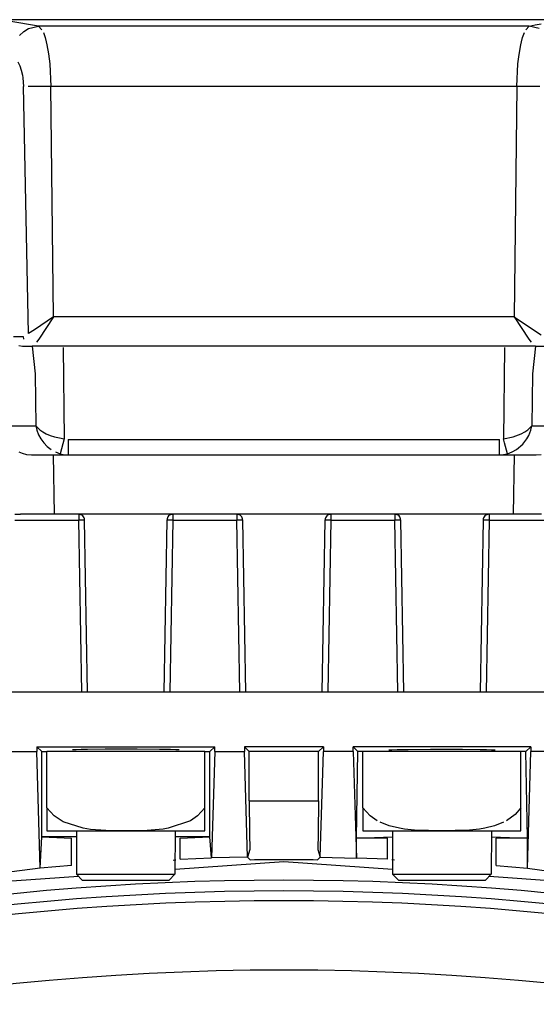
# Model space of a CAD drawing. Header units: millimetres. Extents: x -563 to -60, y -163 to 550.
# Tile 24 of 37: x -303 to -277, y 182 to 232. Entities that reach past the tile are written whole.
import ezdxf

# ---------------------------------------------------------------- set-up
doc = ezdxf.new("R2010")
doc.units = ezdxf.units.MM

# ---------------------------------------------------------------- blocks, each defined once
blk = doc.blocks.new('Stufenlinse__15', base_point=(-427.129, -85.347))
at = {"color": 7, "linetype": 'Continuous'}
blk.add_circle((-290.129, 51.653), 132.472, dxfattribs=at)
blk.add_arc((-290.129, 51.653), 137, 49.00569, 130.99431, dxfattribs=at)
at = {"color": 1, "linetype": 'Continuous'}
for radius in [136.456, 135.963]:
    blk.add_arc((-290.129, 51.653), radius, 48.91164, 131.08836, dxfattribs=at)
blk = doc.blocks.new('Kalibbriereinheit__16', base_point=(-427.129, -85.347))
blk.add_blockref('Stufenlinse__15', (-427.129, -85.347))
blk = doc.blocks.new('Elektronikeinheit_kpl___17', base_point=(-427.129, -85.347))
blk.add_blockref('Kalibbriereinheit__16', (-427.129, -85.347))
blk = doc.blocks.new('Torsicherung__27', base_point=(-311.568, 207.153))
at = {"color": 7, "linetype": 'Continuous'}
for p, q in [((-274.898, 232.153), (-305.36, 232.153)), ((-303.538, 215.683), (-303.354, 215.653)), ((-303.354, 215.653), (-302.862, 215.653)), ((-277.397, 215.653), (-302.862, 215.653)), ((-277.397, 215.653), (-276.904, 215.653)), ((-303.375, 210.236), (-303.153, 210.175)), ((-303.153, 210.175), (-302.905, 210.153)), ((-302.905, 210.153), (-301.036, 210.153)), ((-301.297, 210.176), (-301.036, 210.153)), ((-301.036, 210.153), (-279.222, 210.153)), ((-279.222, 210.153), (-279.015, 210.167)), ((-279.222, 210.153), (-277.555, 210.153)), ((-277.555, 210.153), (-277.353, 210.153)), ((-277.353, 210.153), (-277.105, 210.175)), ((-303.174, 207.153), (-303.455, 207.153)), ((-301.73, 207.153), (-303.174, 207.153)), ((-278.528, 207.153), (-301.73, 207.153)), ((-277.085, 207.153), (-278.528, 207.153))]:
    blk.add_line(p, q, dxfattribs=at)
at = {"color": 1, "linetype": 'Continuous'}
for p, q in [((-302.54, 231.823), (-304.05, 232.071)), ((-303.51, 231.358), (-303.29, 231.557)), ((-303.29, 231.557), (-303.045, 231.702)), ((-303.045, 231.702), (-302.54, 231.823)), ((-302.54, 231.823), (-302.37, 231.641)), ((-277.718, 231.823), (-302.54, 231.823)), ((-302.3, 231.498), (-302.211, 231.246)), ((-278.048, 231.246), (-277.959, 231.498)), ((-277.889, 231.641), (-277.718, 231.823)), ((-277.718, 231.823), (-277.408, 231.885)), ((-277.214, 231.702), (-277.718, 231.823)), ((-277.408, 231.885), (-277.103, 231.94)), ((-302.211, 231.246), (-302.152, 231.027)), ((-302.152, 231.027), (-302.118, 230.874)), ((-278.141, 230.874), (-278.106, 231.027)), ((-278.106, 231.027), (-278.048, 231.246)), ((-302.118, 230.874), (-302.039, 230.425)), ((-278.224, 230.393), (-278.141, 230.874)), ((-303.589, 230.014), (-303.495, 229.828)), ((-302.039, 230.425), (-301.979, 229.914)), ((-278.28, 229.914), (-278.224, 230.393)), ((-303.495, 229.828), (-303.415, 229.603)), ((-303.415, 229.603), (-303.353, 229.348)), ((-301.979, 229.914), (-301.924, 228.781)), ((-278.334, 228.781), (-278.28, 229.914)), ((-303.353, 229.348), (-303.331, 229.211)), ((-303.331, 229.211), (-303.298, 228.782)), ((-303.052, 216.287), (-303.298, 228.782)), ((-302.745, 228.776), (-303.075, 228.778)), ((-301.924, 228.781), (-302.745, 228.776)), ((-301.791, 217.126), (-301.924, 228.781)), ((-278.334, 228.781), (-301.924, 228.781)), ((-278.334, 228.781), (-278.468, 217.126)), ((-277.915, 228.778), (-278.334, 228.781)), ((-277.183, 228.778), (-277.915, 228.778)), ((-301.791, 217.126), (-302.754, 216.482)), ((-301.791, 217.126), (-302.534, 216.008)), ((-278.468, 217.126), (-301.791, 217.126)), ((-278.468, 217.126), (-277.725, 216.008)), ((-278.468, 217.126), (-277.653, 216.58)), ((-277.653, 216.58), (-277.103, 216.22)), ((-303.816, 216.144), (-303.321, 216.144)), ((-303.321, 216.144), (-303.301, 216.008)), ((-302.754, 216.482), (-303.052, 216.287)), ((-302.862, 215.653), (-302.717, 214.251)), ((-302.534, 216.008), (-302.638, 215.854)), ((-301.299, 215.581), (-301.24, 210.966)), ((-278.959, 215.581), (-279.019, 210.966)), ((-277.725, 216.008), (-277.62, 215.854)), ((-277.397, 215.653), (-277.542, 214.251)), ((-302.717, 214.251), (-302.683, 211.626)), ((-277.542, 214.251), (-277.575, 211.626)), ((-304.207, 211.626), (-302.683, 211.626)), ((-302.683, 211.626), (-302.631, 211.397)), ((-302.683, 211.626), (-302.48, 211.412)), ((-277.779, 211.412), (-277.575, 211.626)), ((-277.627, 211.397), (-277.575, 211.626)), ((-277.575, 211.626), (-276.051, 211.626)), ((-302.631, 211.397), (-302.546, 211.173)), ((-302.546, 211.173), (-302.429, 210.959)), ((-302.48, 211.412), (-302.331, 211.312)), ((-302.331, 211.312), (-302.153, 211.218)), ((-302.153, 211.218), (-301.95, 211.134)), ((-301.95, 211.134), (-301.727, 211.063)), ((-301.727, 211.063), (-301.48, 211.011)), ((-279.019, 210.966), (-278.532, 211.063)), ((-278.532, 211.063), (-278.123, 211.21)), ((-278.123, 211.21), (-277.927, 211.312)), ((-277.927, 211.312), (-277.779, 211.412)), ((-277.829, 210.959), (-277.728, 211.14)), ((-277.728, 211.14), (-277.627, 211.397)), ((-302.429, 210.959), (-302.282, 210.759)), ((-302.282, 210.759), (-302.107, 210.58)), ((-302.107, 210.58), (-301.906, 210.424)), ((-301.48, 211.011), (-301.24, 210.966)), ((-301.24, 210.966), (-301.443, 210.209)), ((-301.036, 210.939), (-301.036, 210.153)), ((-301.036, 210.939), (-279.222, 210.939)), ((-279.222, 210.153), (-279.222, 210.939)), ((-278.965, 210.765), (-279.019, 210.966)), ((-278.815, 210.209), (-278.965, 210.765)), ((-278.353, 210.424), (-278.038, 210.69)), ((-278.038, 210.69), (-277.829, 210.959)), ((-303.547, 210.314), (-303.375, 210.236)), ((-301.73, 207.153), (-301.782, 210.153)), ((-301.69, 210.299), (-301.443, 210.209)), ((-301.443, 210.209), (-301.297, 210.176)), ((-279.015, 210.167), (-278.815, 210.209)), ((-278.815, 210.209), (-278.569, 210.299)), ((-278.569, 210.299), (-278.353, 210.424)), ((-278.476, 210.153), (-278.528, 207.153))]:
    blk.add_line(p, q, dxfattribs=at)
blk = doc.blocks.new('Lagerbock__28', base_point=(-310.629, 198.153))
at = {"color": 7, "linetype": 'Continuous'}
for p, q in [((-303.747, 207.153), (-303.455, 207.153)), ((-300.059, 198.153), (-300.211, 206.858)), ((-296.047, 206.858), (-296.199, 198.153)), ((-292.059, 198.153), (-292.211, 206.858)), ((-288.047, 206.858), (-288.199, 198.153)), ((-284.059, 198.153), (-284.211, 206.858)), ((-280.047, 206.858), (-280.199, 198.153))]:
    blk.add_line(p, q, dxfattribs=at)
at = {"color": 1, "linetype": 'Continuous'}
for p, q in [((-300.511, 207.153), (-300.511, 206.858)), ((-295.747, 207.153), (-295.747, 206.858)), ((-292.511, 207.153), (-292.511, 206.858)), ((-287.747, 207.153), (-287.747, 206.858)), ((-284.511, 207.153), (-284.511, 206.858)), ((-279.747, 207.153), (-279.747, 206.858)), ((-303.747, 206.858), (-300.511, 206.858)), ((-300.359, 198.153), (-300.511, 206.858)), ((-295.747, 206.858), (-295.899, 198.153)), ((-295.747, 206.858), (-292.511, 206.858)), ((-292.359, 198.153), (-292.511, 206.858)), ((-287.747, 206.858), (-287.899, 198.153)), ((-287.747, 206.858), (-284.511, 206.858)), ((-284.359, 198.153), (-284.511, 206.858)), ((-279.747, 206.858), (-279.899, 198.153)), ((-279.747, 206.858), (-276.511, 206.858))]:
    blk.add_line(p, q, dxfattribs=at)
at = {"color": 7, "linetype": 'Continuous'}
for centre, start, end in [((-300.509, 206.855), 0.4978, 90.5022), ((-295.75, 206.855), 89.4978, 179.5022), ((-292.509, 206.855), 0.4978, 90.5022), ((-287.75, 206.855), 89.4978, 179.5022), ((-284.509, 206.855), 0.4978, 90.5022), ((-279.75, 206.855), 89.4978, 179.5022)]:
    blk.add_arc(centre, 0.297, start, end, dxfattribs=at)
at = {"color": 1, "linetype": 'Continuous'}
for points in [[(-300.211, 206.858), (-300.22, 206.858), (-300.283, 206.859), (-300.424, 206.859), (-300.511, 206.858)], [(-295.747, 206.858), (-295.834, 206.859), (-295.975, 206.859), (-296.038, 206.858), (-296.047, 206.858)], [(-292.211, 206.858), (-292.22, 206.858), (-292.283, 206.859), (-292.424, 206.859), (-292.511, 206.858)], [(-287.747, 206.858), (-287.834, 206.859), (-287.975, 206.859), (-288.038, 206.858), (-288.047, 206.858)], [(-284.211, 206.858), (-284.22, 206.858), (-284.283, 206.859), (-284.424, 206.859), (-284.511, 206.858)], [(-279.747, 206.858), (-279.834, 206.859), (-279.975, 206.859), (-280.038, 206.858), (-280.047, 206.858)]]:
    blk.add_spline(points, degree=3, dxfattribs=at)
blk = doc.blocks.new('Zylinderschraube-H7984-M5x12-8_8-TX25_2__29', base_point=(-284.629, 188.653))
at = {"color": 7, "linetype": 'Continuous'}
for p, q in [((-284.629, 191.153), (-284.629, 188.953)), ((-279.629, 191.153), (-279.644, 188.953)), ((-284.329, 188.653), (-284.629, 188.953)), ((-284.629, 188.953), (-282.563, 188.953)), ((-284.329, 188.653), (-282.718, 188.653)), ((-282.718, 188.653), (-279.929, 188.653)), ((-282.563, 188.953), (-279.644, 188.953)), ((-279.929, 188.653), (-279.644, 188.953))]:
    blk.add_line(p, q, dxfattribs=at)
blk = doc.blocks.new('Zylinderschraube-H7984-M5x12-8_8-TX25_1__30', base_point=(-300.629, 188.653))
at = {"color": 7, "linetype": 'Continuous'}
for p, q in [((-300.629, 191.153), (-300.629, 188.953)), ((-295.629, 191.153), (-295.644, 188.953)), ((-300.329, 188.653), (-300.629, 188.953)), ((-300.629, 188.953), (-298.563, 188.953)), ((-300.329, 188.653), (-298.718, 188.653)), ((-298.718, 188.653), (-295.929, 188.653)), ((-298.563, 188.953), (-295.644, 188.953)), ((-295.929, 188.653), (-295.644, 188.953))]:
    blk.add_line(p, q, dxfattribs=at)
blk = doc.blocks.new('Torsicherung_EZ_kpl__31', base_point=(-311.568, 188.653))
for name, p in [('Torsicherung__27', (-311.568, 207.153)), ('Lagerbock__28', (-310.629, 198.153)), ('Zylinderschraube-H7984-M5x12-8_8-TX25_1__30', (-300.629, 188.653)), ('Zylinderschraube-H7984-M5x12-8_8-TX25_2__29', (-284.629, 188.653))]:
    blk.add_blockref(name, p)
blk = doc.blocks.new('Linsengehaeuse__52', base_point=(-448.248, -106.466))
at = {"color": 7, "linetype": 'Continuous'}
for p, q in [((-267.629, 198.153), (-312.629, 198.153)), ((-304.17, 195.153), (-302.628, 195.153)), ((-302.628, 195.401), (-302.379, 195.153)), ((-302.628, 195.401), (-302.628, 195.153)), ((-302.628, 195.401), (-293.63, 195.401)), ((-302.453, 189.259), (-302.628, 195.153)), ((-302.379, 195.153), (-302.129, 195.153)), ((-302.379, 190.853), (-302.379, 195.153)), ((-300.638, 195.247), (-300.823, 195.237)), ((-300.39, 195.254), (-300.638, 195.247)), ((-300.067, 195.261), (-300.39, 195.254)), ((-299.17, 195.271), (-300.067, 195.261)), ((-297.547, 195.274), (-299.17, 195.271)), ((-296.424, 195.264), (-297.547, 195.274)), ((-295.868, 195.254), (-296.424, 195.264)), ((-295.588, 195.245), (-295.868, 195.254)), ((-295.435, 195.237), (-295.588, 195.245)), ((-294.129, 195.153), (-293.879, 195.153)), ((-293.879, 195.153), (-293.63, 195.401)), ((-293.879, 190.853), (-293.879, 195.153)), ((-293.63, 195.153), (-293.789, 189.777)), ((-293.63, 195.153), (-293.63, 195.401)), ((-293.63, 195.153), (-292.128, 195.153)), ((-292.128, 195.401), (-292.128, 195.153)), ((-288.13, 195.401), (-292.128, 195.401)), ((-292.128, 195.401), (-291.879, 195.153)), ((-291.971, 189.815), (-292.128, 195.153)), ((-288.379, 195.153), (-291.879, 195.153)), ((-291.879, 192.673), (-291.879, 195.153)), ((-288.13, 195.401), (-288.379, 195.153)), ((-288.379, 192.673), (-288.379, 195.153)), ((-288.288, 189.815), (-288.13, 195.153)), ((-288.13, 195.401), (-288.13, 195.153)), ((-286.628, 195.153), (-288.13, 195.153)), ((-286.628, 195.153), (-286.628, 195.401)), ((-277.63, 195.401), (-286.628, 195.401)), ((-286.379, 195.153), (-286.628, 195.401)), ((-286.628, 195.153), (-286.453, 189.761)), ((-286.453, 190.778), (-286.379, 195.153)), ((-286.129, 195.153), (-286.379, 195.153)), ((-284.823, 195.237), (-284.671, 195.245)), ((-284.671, 195.245), (-284.39, 195.254)), ((-284.39, 195.254), (-283.834, 195.264)), ((-283.834, 195.264), (-282.711, 195.274)), ((-282.711, 195.274), (-281.089, 195.271)), ((-281.089, 195.271), (-280.191, 195.261)), ((-280.191, 195.261), (-279.868, 195.254)), ((-279.868, 195.254), (-279.62, 195.247)), ((-279.62, 195.247), (-279.435, 195.237)), ((-277.879, 195.153), (-278.129, 195.153)), ((-277.63, 195.401), (-277.879, 195.153)), ((-277.805, 190.778), (-277.879, 195.153)), ((-277.805, 189.259), (-277.63, 195.153)), ((-277.63, 195.401), (-277.63, 195.153)), ((-276.089, 195.153), (-277.63, 195.153)), ((-291.879, 192.673), (-291.871, 191.024)), ((-288.379, 192.673), (-288.388, 191.024)), ((-302.453, 189.259), (-302.379, 190.853)), ((-302.379, 190.853), (-300.879, 190.778)), ((-300.629, 190.853), (-302.379, 190.853)), ((-300.879, 189.391), (-300.879, 190.778)), ((-293.879, 190.853), (-295.629, 190.853)), ((-295.379, 190.778), (-293.879, 190.853)), ((-295.379, 189.71), (-295.379, 190.778)), ((-293.789, 189.777), (-293.879, 190.853)), ((-291.871, 191.024), (-291.856, 190.198)), ((-288.388, 191.024), (-288.402, 190.198)), ((-286.453, 190.778), (-284.629, 190.853)), ((-284.879, 190.778), (-286.453, 190.778)), ((-286.453, 189.761), (-286.453, 190.778)), ((-284.879, 189.71), (-284.879, 190.778)), ((-279.629, 190.853), (-277.805, 190.778)), ((-277.805, 190.778), (-279.379, 190.778)), ((-279.379, 189.391), (-279.379, 190.778)), ((-277.805, 189.259), (-277.805, 190.778)), ((-291.856, 190.198), (-291.971, 189.815)), ((-288.402, 190.198), (-288.288, 189.815)), ((-295.727, 189.673), (-295.588, 189.683)), ((-295.379, 189.71), (-293.789, 189.777)), ((-291.971, 189.815), (-293.789, 189.777)), ((-291.971, 189.815), (-291.828, 189.674)), ((-291.971, 189.815), (-291.828, 189.674)), ((-288.288, 189.815), (-288.431, 189.674)), ((-288.288, 189.815), (-288.431, 189.674)), ((-288.288, 189.815), (-286.453, 189.761)), ((-284.879, 189.71), (-286.453, 189.761)), ((-284.531, 189.673), (-284.67, 189.683)), ((-302.453, 189.259), (-304.413, 189)), ((-300.879, 189.391), (-302.453, 189.259)), ((-290.129, 189.583), (-295.629, 189.189)), ((-284.629, 189.189), (-290.129, 189.583)), ((-279.379, 189.391), (-277.805, 189.259)), ((-277.805, 189.259), (-275.845, 189)), ((-300.516, 188.84), (-309.759, 188.179)), ((-270.5, 188.179), (-279.742, 188.84))]:
    blk.add_line(p, q, dxfattribs=at)
at = {"color": 1, "linetype": 'Continuous'}
blk.add_line((-291.879, 192.673), (-288.379, 192.673), dxfattribs=at)
blk.add_arc((-290.129, 51.653), 138.031, 89.29493, 90.70507, dxfattribs=at)
blk = doc.blocks.new('Vierkantmutter-M5-A2_3__53', base_point=(-286.129, 191.153))
at = {"color": 7, "linetype": 'Continuous'}
for p, q in [((-278.129, 195.153), (-286.129, 195.153)), ((-286.129, 192.317), (-286.129, 195.153)), ((-278.129, 192.317), (-278.129, 195.153)), ((-285.755, 191.902), (-286.129, 192.317)), ((-286.129, 192.317), (-286.129, 191.153)), ((-278.129, 192.317), (-278.431, 191.967)), ((-278.129, 191.153), (-278.129, 192.317)), ((-285.399, 191.656), (-285.755, 191.902)), ((-278.431, 191.967), (-278.859, 191.656)), ((-286.129, 191.153), (-282.129, 191.153)), ((-284.793, 191.399), (-285.252, 191.579)), ((-284.28, 191.276), (-284.793, 191.399)), ((-284.028, 191.236), (-284.28, 191.276)), ((-283.523, 191.187), (-284.028, 191.236)), ((-283.207, 191.17), (-283.523, 191.187)), ((-282.806, 191.158), (-283.207, 191.17)), ((-282.436, 191.154), (-282.806, 191.158)), ((-282.129, 191.153), (-282.436, 191.154)), ((-281.823, 191.154), (-282.129, 191.153)), ((-282.129, 191.153), (-278.129, 191.153)), ((-281.452, 191.158), (-281.823, 191.154)), ((-281.051, 191.17), (-281.452, 191.158)), ((-280.736, 191.187), (-281.051, 191.17)), ((-280.23, 191.236), (-280.736, 191.187)), ((-279.962, 191.279), (-280.23, 191.236)), ((-279.465, 191.399), (-279.962, 191.279)), ((-279.006, 191.579), (-279.465, 191.399))]:
    blk.add_line(p, q, dxfattribs=at)
blk = doc.blocks.new('Vierkantmutter-M5-A2_6__54', base_point=(-302.129, 191.153))
at = {"color": 7, "linetype": 'Continuous'}
for p, q in [((-294.129, 195.153), (-302.129, 195.153)), ((-302.129, 192.317), (-302.129, 195.153)), ((-294.129, 192.317), (-294.129, 195.153)), ((-301.755, 191.902), (-302.129, 192.317)), ((-302.129, 192.317), (-302.129, 191.153)), ((-294.129, 192.317), (-294.504, 191.902)), ((-294.129, 191.153), (-294.129, 192.317)), ((-301.305, 191.605), (-301.755, 191.902)), ((-294.859, 191.656), (-295.978, 191.276)), ((-294.504, 191.902), (-294.859, 191.656)), ((-302.129, 191.153), (-298.129, 191.153)), ((-300.28, 191.276), (-301.305, 191.605)), ((-299.908, 191.222), (-300.28, 191.276)), ((-299.145, 191.167), (-299.908, 191.222)), ((-298.468, 191.154), (-299.145, 191.167)), ((-298.129, 191.153), (-298.468, 191.154)), ((-297.791, 191.154), (-298.129, 191.153)), ((-298.129, 191.153), (-294.129, 191.153)), ((-297.051, 191.17), (-297.791, 191.154)), ((-296.23, 191.236), (-297.051, 191.17)), ((-295.978, 191.276), (-296.23, 191.236))]:
    blk.add_line(p, q, dxfattribs=at)
blk = doc.blocks.new('Linsengehaeuse_kpl___56', base_point=(-469.229, -134.44))
for name, p in [('Torsicherung_EZ_kpl__31', (-311.568, 188.653)), ('Linsengehaeuse__52', (-448.248, -106.466)), ('Vierkantmutter-M5-A2_6__54', (-302.129, 191.153)), ('Vierkantmutter-M5-A2_3__53', (-286.129, 191.153))]:
    blk.add_blockref(name, p)
blk = doc.blocks.new('Zylinderschraube-H7984-M5x12-8_8-TX25_2__57', base_point=(-284.629, 188.653))
at = {"color": 7, "linetype": 'Continuous'}
for p, q in [((-284.629, 191.153), (-284.629, 188.953)), ((-279.629, 191.153), (-279.644, 188.953)), ((-284.329, 188.653), (-284.629, 188.953)), ((-284.629, 188.953), (-282.563, 188.953)), ((-284.329, 188.653), (-282.718, 188.653)), ((-282.718, 188.653), (-279.929, 188.653)), ((-282.563, 188.953), (-279.644, 188.953)), ((-279.929, 188.653), (-279.644, 188.953))]:
    blk.add_line(p, q, dxfattribs=at)
blk = doc.blocks.new('Zylinderschraube-H7984-M5x12-8_8-TX25_1__58', base_point=(-300.629, 188.653))
at = {"color": 7, "linetype": 'Continuous'}
for p, q in [((-300.629, 191.153), (-300.629, 188.953)), ((-295.629, 191.153), (-295.644, 188.953)), ((-300.329, 188.653), (-300.629, 188.953)), ((-300.629, 188.953), (-298.563, 188.953)), ((-300.329, 188.653), (-298.718, 188.653)), ((-298.718, 188.653), (-295.929, 188.653)), ((-298.563, 188.953), (-295.644, 188.953)), ((-295.929, 188.653), (-295.644, 188.953))]:
    blk.add_line(p, q, dxfattribs=at)
blk = doc.blocks.new('Lagerbock__59', base_point=(-310.629, 198.153))
at = {"color": 7, "linetype": 'Continuous'}
for p, q in [((-303.747, 207.153), (-303.455, 207.153)), ((-300.059, 198.153), (-300.211, 206.858)), ((-296.047, 206.858), (-296.199, 198.153)), ((-292.059, 198.153), (-292.211, 206.858)), ((-288.047, 206.858), (-288.199, 198.153)), ((-284.059, 198.153), (-284.211, 206.858)), ((-280.047, 206.858), (-280.199, 198.153))]:
    blk.add_line(p, q, dxfattribs=at)
at = {"color": 1, "linetype": 'Continuous'}
for p, q in [((-300.511, 207.153), (-300.511, 206.858)), ((-295.747, 207.153), (-295.747, 206.858)), ((-292.511, 207.153), (-292.511, 206.858)), ((-287.747, 207.153), (-287.747, 206.858)), ((-284.511, 207.153), (-284.511, 206.858)), ((-279.747, 207.153), (-279.747, 206.858)), ((-303.747, 206.858), (-300.511, 206.858)), ((-300.359, 198.153), (-300.511, 206.858)), ((-295.747, 206.858), (-295.899, 198.153)), ((-295.747, 206.858), (-292.511, 206.858)), ((-292.359, 198.153), (-292.511, 206.858)), ((-287.747, 206.858), (-287.899, 198.153)), ((-287.747, 206.858), (-284.511, 206.858)), ((-284.359, 198.153), (-284.511, 206.858)), ((-279.747, 206.858), (-279.899, 198.153)), ((-279.747, 206.858), (-276.511, 206.858))]:
    blk.add_line(p, q, dxfattribs=at)
at = {"color": 7, "linetype": 'Continuous'}
for centre, start, end in [((-300.509, 206.855), 0.4978, 90.5022), ((-295.75, 206.855), 89.4978, 179.5022), ((-292.509, 206.855), 0.4978, 90.5022), ((-287.75, 206.855), 89.4978, 179.5022), ((-284.509, 206.855), 0.4978, 90.5022), ((-279.75, 206.855), 89.4978, 179.5022)]:
    blk.add_arc(centre, 0.297, start, end, dxfattribs=at)
at = {"color": 1, "linetype": 'Continuous'}
for points in [[(-300.211, 206.858), (-300.22, 206.858), (-300.283, 206.859), (-300.424, 206.859), (-300.511, 206.858)], [(-295.747, 206.858), (-295.834, 206.859), (-295.975, 206.859), (-296.038, 206.858), (-296.047, 206.858)], [(-292.211, 206.858), (-292.22, 206.858), (-292.283, 206.859), (-292.424, 206.859), (-292.511, 206.858)], [(-287.747, 206.858), (-287.834, 206.859), (-287.975, 206.859), (-288.038, 206.858), (-288.047, 206.858)], [(-284.211, 206.858), (-284.22, 206.858), (-284.283, 206.859), (-284.424, 206.859), (-284.511, 206.858)], [(-279.747, 206.858), (-279.834, 206.859), (-279.975, 206.859), (-280.038, 206.858), (-280.047, 206.858)]]:
    blk.add_spline(points, degree=3, dxfattribs=at)
blk = doc.blocks.new('Torsicherung__60', base_point=(-311.568, 207.153))
at = {"color": 7, "linetype": 'Continuous'}
for p, q in [((-274.898, 232.153), (-305.36, 232.153)), ((-303.538, 215.683), (-303.354, 215.653)), ((-303.354, 215.653), (-302.862, 215.653)), ((-277.397, 215.653), (-302.862, 215.653)), ((-277.397, 215.653), (-276.904, 215.653)), ((-303.375, 210.236), (-303.153, 210.175)), ((-303.153, 210.175), (-302.905, 210.153)), ((-302.905, 210.153), (-301.036, 210.153)), ((-301.297, 210.176), (-301.036, 210.153)), ((-301.036, 210.153), (-279.222, 210.153)), ((-279.222, 210.153), (-279.015, 210.167)), ((-279.222, 210.153), (-277.555, 210.153)), ((-277.555, 210.153), (-277.353, 210.153)), ((-277.353, 210.153), (-277.105, 210.175)), ((-303.174, 207.153), (-303.455, 207.153)), ((-301.73, 207.153), (-303.174, 207.153)), ((-278.528, 207.153), (-301.73, 207.153)), ((-277.085, 207.153), (-278.528, 207.153))]:
    blk.add_line(p, q, dxfattribs=at)
at = {"color": 1, "linetype": 'Continuous'}
for p, q in [((-302.54, 231.823), (-304.05, 232.071)), ((-303.51, 231.358), (-303.29, 231.557)), ((-303.29, 231.557), (-303.045, 231.702)), ((-303.045, 231.702), (-302.54, 231.823)), ((-302.54, 231.823), (-302.37, 231.641)), ((-277.718, 231.823), (-302.54, 231.823)), ((-302.3, 231.498), (-302.211, 231.246)), ((-278.048, 231.246), (-277.959, 231.498)), ((-277.889, 231.641), (-277.718, 231.823)), ((-277.718, 231.823), (-277.408, 231.885)), ((-277.214, 231.702), (-277.718, 231.823)), ((-277.408, 231.885), (-277.103, 231.94)), ((-302.211, 231.246), (-302.152, 231.027)), ((-302.152, 231.027), (-302.118, 230.874)), ((-278.141, 230.874), (-278.106, 231.027)), ((-278.106, 231.027), (-278.048, 231.246)), ((-302.118, 230.874), (-302.039, 230.425)), ((-278.224, 230.393), (-278.141, 230.874)), ((-303.589, 230.014), (-303.495, 229.828)), ((-302.039, 230.425), (-301.979, 229.914)), ((-278.28, 229.914), (-278.224, 230.393)), ((-303.495, 229.828), (-303.415, 229.603)), ((-303.415, 229.603), (-303.353, 229.348)), ((-301.979, 229.914), (-301.924, 228.781)), ((-278.334, 228.781), (-278.28, 229.914)), ((-303.353, 229.348), (-303.331, 229.211)), ((-303.331, 229.211), (-303.298, 228.782)), ((-303.052, 216.287), (-303.298, 228.782)), ((-302.745, 228.776), (-303.075, 228.778)), ((-301.924, 228.781), (-302.745, 228.776)), ((-301.791, 217.126), (-301.924, 228.781)), ((-278.334, 228.781), (-301.924, 228.781)), ((-278.334, 228.781), (-278.468, 217.126)), ((-277.915, 228.778), (-278.334, 228.781)), ((-277.183, 228.778), (-277.915, 228.778)), ((-301.791, 217.126), (-302.754, 216.482)), ((-301.791, 217.126), (-302.534, 216.008)), ((-278.468, 217.126), (-301.791, 217.126)), ((-278.468, 217.126), (-277.725, 216.008)), ((-278.468, 217.126), (-277.653, 216.58)), ((-277.653, 216.58), (-277.103, 216.22)), ((-303.816, 216.144), (-303.321, 216.144)), ((-303.321, 216.144), (-303.301, 216.008)), ((-302.754, 216.482), (-303.052, 216.287)), ((-302.862, 215.653), (-302.717, 214.251)), ((-302.534, 216.008), (-302.638, 215.854)), ((-301.299, 215.581), (-301.24, 210.966)), ((-278.959, 215.581), (-279.019, 210.966)), ((-277.725, 216.008), (-277.62, 215.854)), ((-277.397, 215.653), (-277.542, 214.251)), ((-302.717, 214.251), (-302.683, 211.626)), ((-277.542, 214.251), (-277.575, 211.626)), ((-304.207, 211.626), (-302.683, 211.626)), ((-302.683, 211.626), (-302.631, 211.397)), ((-302.683, 211.626), (-302.48, 211.412)), ((-277.779, 211.412), (-277.575, 211.626)), ((-277.627, 211.397), (-277.575, 211.626)), ((-277.575, 211.626), (-276.051, 211.626)), ((-302.631, 211.397), (-302.546, 211.173)), ((-302.546, 211.173), (-302.429, 210.959)), ((-302.48, 211.412), (-302.331, 211.312)), ((-302.331, 211.312), (-302.153, 211.218)), ((-302.153, 211.218), (-301.95, 211.134)), ((-301.95, 211.134), (-301.727, 211.063)), ((-301.727, 211.063), (-301.48, 211.011)), ((-279.019, 210.966), (-278.532, 211.063)), ((-278.532, 211.063), (-278.123, 211.21)), ((-278.123, 211.21), (-277.927, 211.312)), ((-277.927, 211.312), (-277.779, 211.412)), ((-277.829, 210.959), (-277.728, 211.14)), ((-277.728, 211.14), (-277.627, 211.397)), ((-302.429, 210.959), (-302.282, 210.759)), ((-302.282, 210.759), (-302.107, 210.58)), ((-302.107, 210.58), (-301.906, 210.424)), ((-301.48, 211.011), (-301.24, 210.966)), ((-301.24, 210.966), (-301.443, 210.209)), ((-301.036, 210.939), (-301.036, 210.153)), ((-301.036, 210.939), (-279.222, 210.939)), ((-279.222, 210.153), (-279.222, 210.939)), ((-278.965, 210.765), (-279.019, 210.966)), ((-278.815, 210.209), (-278.965, 210.765)), ((-278.353, 210.424), (-278.038, 210.69)), ((-278.038, 210.69), (-277.829, 210.959)), ((-303.547, 210.314), (-303.375, 210.236)), ((-301.73, 207.153), (-301.782, 210.153)), ((-301.69, 210.299), (-301.443, 210.209)), ((-301.443, 210.209), (-301.297, 210.176)), ((-279.015, 210.167), (-278.815, 210.209)), ((-278.815, 210.209), (-278.569, 210.299)), ((-278.569, 210.299), (-278.353, 210.424)), ((-278.476, 210.153), (-278.528, 207.153))]:
    blk.add_line(p, q, dxfattribs=at)
blk = doc.blocks.new('Torsicherung_EZ_kpl__61', base_point=(-311.568, 188.653))
for name, p in [('Torsicherung__60', (-311.568, 207.153)), ('Lagerbock__59', (-310.629, 198.153)), ('Zylinderschraube-H7984-M5x12-8_8-TX25_1__58', (-300.629, 188.653)), ('Zylinderschraube-H7984-M5x12-8_8-TX25_2__57', (-284.629, 188.653))]:
    blk.add_blockref(name, p)
blk = doc.blocks.new('Vierkantmutter-M5-A2_3__78', base_point=(-286.129, 191.153))
at = {"color": 7, "linetype": 'Continuous'}
for p, q in [((-278.129, 195.153), (-286.129, 195.153)), ((-286.129, 192.317), (-286.129, 195.153)), ((-278.129, 192.317), (-278.129, 195.153)), ((-285.755, 191.902), (-286.129, 192.317)), ((-286.129, 192.317), (-286.129, 191.153)), ((-278.129, 192.317), (-278.431, 191.967)), ((-278.129, 191.153), (-278.129, 192.317)), ((-285.399, 191.656), (-285.755, 191.902)), ((-278.431, 191.967), (-278.859, 191.656)), ((-286.129, 191.153), (-282.129, 191.153)), ((-284.793, 191.399), (-285.252, 191.579)), ((-284.28, 191.276), (-284.793, 191.399)), ((-284.028, 191.236), (-284.28, 191.276)), ((-283.523, 191.187), (-284.028, 191.236)), ((-283.207, 191.17), (-283.523, 191.187)), ((-282.806, 191.158), (-283.207, 191.17)), ((-282.436, 191.154), (-282.806, 191.158)), ((-282.129, 191.153), (-282.436, 191.154)), ((-281.823, 191.154), (-282.129, 191.153)), ((-282.129, 191.153), (-278.129, 191.153)), ((-281.452, 191.158), (-281.823, 191.154)), ((-281.051, 191.17), (-281.452, 191.158)), ((-280.736, 191.187), (-281.051, 191.17)), ((-280.23, 191.236), (-280.736, 191.187)), ((-279.962, 191.279), (-280.23, 191.236)), ((-279.465, 191.399), (-279.962, 191.279)), ((-279.006, 191.579), (-279.465, 191.399))]:
    blk.add_line(p, q, dxfattribs=at)
blk = doc.blocks.new('Linsengehaeuse__79', base_point=(-448.248, -106.466))
at = {"color": 7, "linetype": 'Continuous'}
for p, q in [((-267.629, 198.153), (-312.629, 198.153)), ((-304.17, 195.153), (-302.628, 195.153)), ((-302.628, 195.401), (-302.379, 195.153)), ((-302.628, 195.401), (-302.628, 195.153)), ((-302.628, 195.401), (-293.63, 195.401)), ((-302.453, 189.259), (-302.628, 195.153)), ((-302.379, 195.153), (-302.129, 195.153)), ((-302.379, 190.853), (-302.379, 195.153)), ((-300.638, 195.247), (-300.823, 195.237)), ((-300.39, 195.254), (-300.638, 195.247)), ((-300.067, 195.261), (-300.39, 195.254)), ((-299.17, 195.271), (-300.067, 195.261)), ((-297.547, 195.274), (-299.17, 195.271)), ((-296.424, 195.264), (-297.547, 195.274)), ((-295.868, 195.254), (-296.424, 195.264)), ((-295.588, 195.245), (-295.868, 195.254)), ((-295.435, 195.237), (-295.588, 195.245)), ((-294.129, 195.153), (-293.879, 195.153)), ((-293.879, 195.153), (-293.63, 195.401)), ((-293.879, 190.853), (-293.879, 195.153)), ((-293.63, 195.153), (-293.789, 189.777)), ((-293.63, 195.153), (-293.63, 195.401)), ((-293.63, 195.153), (-292.128, 195.153)), ((-292.128, 195.401), (-292.128, 195.153)), ((-288.13, 195.401), (-292.128, 195.401)), ((-292.128, 195.401), (-291.879, 195.153)), ((-291.971, 189.815), (-292.128, 195.153)), ((-288.379, 195.153), (-291.879, 195.153)), ((-291.879, 192.673), (-291.879, 195.153)), ((-288.13, 195.401), (-288.379, 195.153)), ((-288.379, 192.673), (-288.379, 195.153)), ((-288.288, 189.815), (-288.13, 195.153)), ((-288.13, 195.401), (-288.13, 195.153)), ((-286.628, 195.153), (-288.13, 195.153)), ((-286.628, 195.153), (-286.628, 195.401)), ((-277.63, 195.401), (-286.628, 195.401)), ((-286.379, 195.153), (-286.628, 195.401)), ((-286.628, 195.153), (-286.453, 189.761)), ((-286.453, 190.778), (-286.379, 195.153)), ((-286.129, 195.153), (-286.379, 195.153)), ((-284.823, 195.237), (-284.671, 195.245)), ((-284.671, 195.245), (-284.39, 195.254)), ((-284.39, 195.254), (-283.834, 195.264)), ((-283.834, 195.264), (-282.711, 195.274)), ((-282.711, 195.274), (-281.089, 195.271)), ((-281.089, 195.271), (-280.191, 195.261)), ((-280.191, 195.261), (-279.868, 195.254)), ((-279.868, 195.254), (-279.62, 195.247)), ((-279.62, 195.247), (-279.435, 195.237)), ((-277.879, 195.153), (-278.129, 195.153)), ((-277.63, 195.401), (-277.879, 195.153)), ((-277.805, 190.778), (-277.879, 195.153)), ((-277.805, 189.259), (-277.63, 195.153)), ((-277.63, 195.401), (-277.63, 195.153)), ((-276.089, 195.153), (-277.63, 195.153)), ((-291.879, 192.673), (-291.871, 191.024)), ((-288.379, 192.673), (-288.388, 191.024)), ((-302.453, 189.259), (-302.379, 190.853)), ((-302.379, 190.853), (-300.879, 190.778)), ((-300.629, 190.853), (-302.379, 190.853)), ((-300.879, 189.391), (-300.879, 190.778)), ((-293.879, 190.853), (-295.629, 190.853)), ((-295.379, 190.778), (-293.879, 190.853)), ((-295.379, 189.71), (-295.379, 190.778)), ((-293.789, 189.777), (-293.879, 190.853)), ((-291.871, 191.024), (-291.856, 190.198)), ((-288.388, 191.024), (-288.402, 190.198)), ((-286.453, 190.778), (-284.629, 190.853)), ((-284.879, 190.778), (-286.453, 190.778)), ((-286.453, 189.761), (-286.453, 190.778)), ((-284.879, 189.71), (-284.879, 190.778)), ((-279.629, 190.853), (-277.805, 190.778)), ((-277.805, 190.778), (-279.379, 190.778)), ((-279.379, 189.391), (-279.379, 190.778)), ((-277.805, 189.259), (-277.805, 190.778)), ((-291.856, 190.198), (-291.971, 189.815)), ((-288.402, 190.198), (-288.288, 189.815)), ((-295.727, 189.673), (-295.588, 189.683)), ((-295.379, 189.71), (-293.789, 189.777)), ((-291.971, 189.815), (-293.789, 189.777)), ((-291.971, 189.815), (-291.828, 189.674)), ((-291.971, 189.815), (-291.828, 189.674)), ((-288.288, 189.815), (-288.431, 189.674)), ((-288.288, 189.815), (-288.431, 189.674)), ((-288.288, 189.815), (-286.453, 189.761)), ((-284.879, 189.71), (-286.453, 189.761)), ((-284.531, 189.673), (-284.67, 189.683)), ((-302.453, 189.259), (-304.413, 189)), ((-300.879, 189.391), (-302.453, 189.259)), ((-290.129, 189.583), (-295.629, 189.189)), ((-284.629, 189.189), (-290.129, 189.583)), ((-279.379, 189.391), (-277.805, 189.259)), ((-277.805, 189.259), (-275.845, 189)), ((-300.516, 188.84), (-309.759, 188.179)), ((-270.5, 188.179), (-279.742, 188.84))]:
    blk.add_line(p, q, dxfattribs=at)
at = {"color": 1, "linetype": 'Continuous'}
blk.add_line((-291.879, 192.673), (-288.379, 192.673), dxfattribs=at)
blk.add_arc((-290.129, 51.653), 138.031, 89.29493, 90.70507, dxfattribs=at)
blk = doc.blocks.new('Vierkantmutter-M5-A2_6__84', base_point=(-302.129, 191.153))
at = {"color": 7, "linetype": 'Continuous'}
for p, q in [((-294.129, 195.153), (-302.129, 195.153)), ((-302.129, 192.317), (-302.129, 195.153)), ((-294.129, 192.317), (-294.129, 195.153)), ((-301.755, 191.902), (-302.129, 192.317)), ((-302.129, 192.317), (-302.129, 191.153)), ((-294.129, 192.317), (-294.504, 191.902)), ((-294.129, 191.153), (-294.129, 192.317)), ((-301.305, 191.605), (-301.755, 191.902)), ((-294.859, 191.656), (-295.978, 191.276)), ((-294.504, 191.902), (-294.859, 191.656)), ((-302.129, 191.153), (-298.129, 191.153)), ((-300.28, 191.276), (-301.305, 191.605)), ((-299.908, 191.222), (-300.28, 191.276)), ((-299.145, 191.167), (-299.908, 191.222)), ((-298.468, 191.154), (-299.145, 191.167)), ((-298.129, 191.153), (-298.468, 191.154)), ((-297.791, 191.154), (-298.129, 191.153)), ((-298.129, 191.153), (-294.129, 191.153)), ((-297.051, 191.17), (-297.791, 191.154)), ((-296.23, 191.236), (-297.051, 191.17)), ((-295.978, 191.276), (-296.23, 191.236))]:
    blk.add_line(p, q, dxfattribs=at)
blk = doc.blocks.new('Linsengehaeuse_kpl_-Mot-L4_0006142__86', base_point=(-469.229, -134.44))
for name, p in [('Torsicherung_EZ_kpl__61', (-311.568, 188.653)), ('Linsengehaeuse__79', (-448.248, -106.466)), ('Vierkantmutter-M5-A2_6__84', (-302.129, 191.153)), ('Vierkantmutter-M5-A2_3__78', (-286.129, 191.153))]:
    blk.add_blockref(name, p)
blk = doc.blocks.new('Gehaeuse_kpl__87', base_point=(-469.229, -152.348))
for name in ['Linsengehaeuse_kpl___56', 'Linsengehaeuse_kpl_-Mot-L4_0006142__86']:
    blk.add_blockref(name, (-469.229, -134.44))
blk = doc.blocks.new('L10-für-dxf-Internet__113', base_point=(-562.569, -163.347))
for name, p in [('Gehaeuse_kpl__87', (-469.229, -152.348)), ('Elektronikeinheit_kpl___17', (-427.129, -85.347))]:
    blk.add_blockref(name, p)
blk = doc.blocks.new('AllgA', base_point=(-118, 205))
blk.add_blockref('L10-für-dxf-Internet__113', (-562.569, -163.347))

msp = doc.modelspace()

# ---------------------------------------------------------------- block references
msp.add_blockref('AllgA', (-118, 205))

doc.saveas('drawing.dxf')
